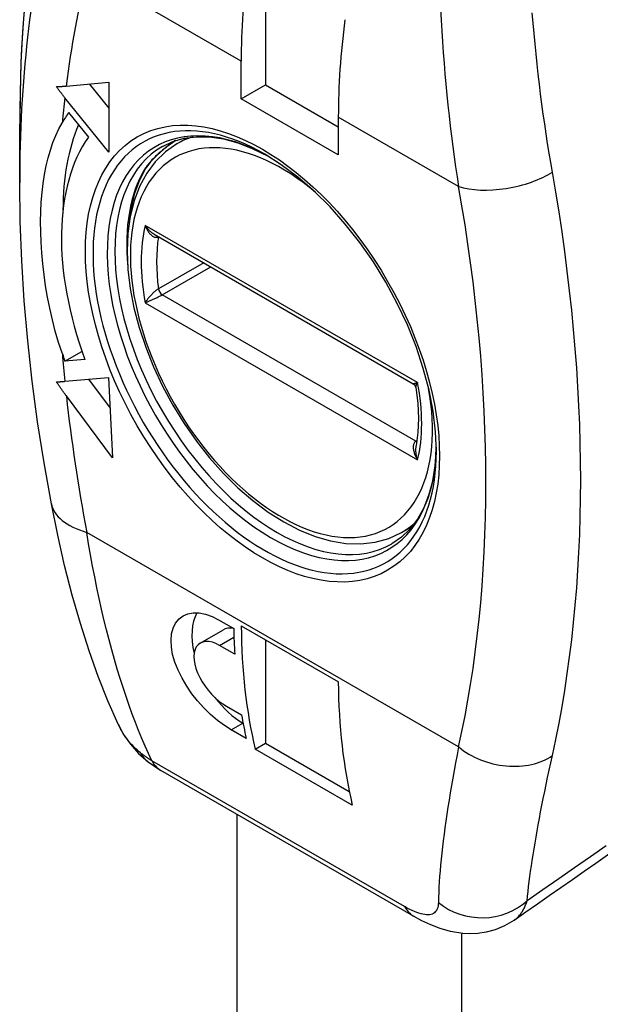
# Model space of a CAD drawing. Header units: inches. Extents: x 1.5 to 31.5, y 2.1 to 17.
# Tile 30 of 34: x 30.522 to 31.055, y 10.357 to 11.261. Entities that reach past the tile are written whole.
import ezdxf

# ---------------------------------------------------------------- set-up
doc = ezdxf.new("R2010")
doc.units = ezdxf.units.IN
doc.header["$MEASUREMENT"] = 0
doc.layers.add('Visible Edges(ANSI)', color=7, linetype='Continuous', lineweight=25)
doc.layers.add('Visible Tangent Edges(ANSI)', color=7, linetype='Continuous', lineweight=25)

msp = doc.modelspace()

# ---------------------------------------------------------------- linework, layer by layer
at = {"layer": 'Visible Edges(ANSI)'}
for p, q in [((30.74754, 11.30294), (30.74754, 11.2011)), ((30.72527, 11.18824), (30.72527, 11.2228)), ((30.56474, 11.19997), (30.60369, 11.20344)), ((30.58589, 11.20185), (30.60369, 11.17972)), ((30.60369, 11.20344), (30.60369, 11.13915)), ((30.72527, 11.18824), (30.74754, 11.2011)), ((30.74754, 11.2011), (30.81435, 11.16253)), ((30.60369, 11.13915), (30.56347, 11.18918)), ((30.81435, 11.13681), (30.72527, 11.18824)), ((30.56695, 11.17558), (30.58503, 11.15308)), ((30.81435, 11.17137), (30.81435, 11.13681)), ((30.52205, 11.11121), (30.52205, 11.16528)), ((30.66623, 11.14691), (30.67618, 11.15266)), ((30.64528, 11.06401), (30.88317, 10.92667)), ((30.56357, 10.94748), (30.57909, 10.95644)), ((30.58167, 10.9491), (30.56357, 10.94748)), ((30.56347, 10.92891), (30.60358, 10.93249)), ((30.58524, 10.93086), (30.605, 10.90438)), ((30.60358, 10.93249), (30.60731, 10.85859)), ((30.60731, 10.85859), (30.56487, 10.91545)), ((30.87223, 10.79011), (30.88218, 10.79586)), ((30.70448, 10.71013), (30.7184, 10.70209)), ((30.72528, 10.70446), (30.81437, 10.65303)), ((30.68771, 10.68866), (30.70845, 10.70063)), ((30.71929, 10.6785), (30.70537, 10.68653)), ((30.74754, 10.69161), (30.74754, 10.59676)), ((30.71166, 10.6307), (30.72558, 10.62266)), ((30.72666, 10.61525), (30.72695, 10.61508)), ((30.72984, 10.60101), (30.71593, 10.60905)), ((30.73811, 10.59132), (30.74754, 10.59676)), ((30.74754, 10.59676), (30.82443, 10.55237)), ((30.8272, 10.53989), (30.73811, 10.59132)), ((30.63977, 10.57972), (30.65153, 10.57184)), ((30.88343, 10.43796), (30.65153, 10.57184))]:
    msp.add_line(p, q, dxfattribs=at)
at = {"layer": 'Visible Edges(ANSI)', "flags": 128}
for points in [[(30.59731, 11.57573), (30.58818, 11.55335), (30.57963, 11.53046), (30.57168, 11.5071), (30.56432, 11.48326), (30.55755, 11.45896), (30.55137, 11.43421), (30.54579, 11.40904), (30.54079, 11.38344), (30.53639, 11.35744), (30.53258, 11.33105), (30.52935, 11.30429), (30.52672, 11.27716), (30.52467, 11.24968), (30.52321, 11.22186), (30.52234, 11.19373), (30.52205, 11.16528)], [(30.55591, 11.19939), (30.55627, 11.1994), (30.55663, 11.19942), (30.55699, 11.19943), (30.55735, 11.19945), (30.55772, 11.19947), (30.55808, 11.19949), (30.55845, 11.19951), (30.55881, 11.19953), (30.55918, 11.19955), (30.55955, 11.19957), (30.55992, 11.1996), (30.56029, 11.19962), (30.56066, 11.19964), (30.56103, 11.19967), (30.5614, 11.1997), (30.56177, 11.19972), (30.56214, 11.19975), (30.56251, 11.19978), (30.56288, 11.19981), (30.56325, 11.19984), (30.56363, 11.19987), (30.564, 11.1999), (30.56437, 11.19993), (30.56474, 11.19997)], [(30.56347, 11.18918), (30.56315, 11.18958), (30.56283, 11.18999), (30.56251, 11.19039), (30.56219, 11.1908), (30.56187, 11.19121), (30.56155, 11.19162), (30.56123, 11.19204), (30.56091, 11.19245), (30.56059, 11.19287), (30.56027, 11.19329), (30.55996, 11.19372), (30.55964, 11.19414), (30.55932, 11.19457), (30.55901, 11.195), (30.55869, 11.19543), (30.55838, 11.19586), (30.55807, 11.1963), (30.55776, 11.19673), (30.55744, 11.19717), (30.55713, 11.19761), (30.55683, 11.19805), (30.55652, 11.1985), (30.55621, 11.19894), (30.55591, 11.19939)], [(30.56118, 10.95421), (30.55777, 10.96462), (30.55471, 10.97505), (30.55201, 10.9855), (30.54963, 10.99592), (30.54757, 11.0063), (30.54582, 11.01659), (30.54436, 11.02679), (30.54319, 11.03687), (30.5423, 11.04681), (30.54167, 11.05656), (30.54131, 11.06612), (30.54121, 11.07547), (30.54139, 11.0846), (30.54183, 11.09351), (30.54255, 11.10219), (30.54354, 11.11063), (30.5448, 11.11881), (30.54632, 11.12663), (30.54812, 11.1341), (30.55018, 11.14123), (30.55252, 11.14803), (30.55513, 11.15451), (30.55801, 11.16067), (30.56118, 11.16653)], [(30.65293, 11.14458), (30.66248, 11.14909), (30.67289, 11.15207), (30.68415, 11.15348), (30.6962, 11.15326), (30.70894, 11.15137), (30.72227, 11.14778), (30.73604, 11.14247), (30.7501, 11.13549)], [(30.66623, 11.14691), (30.65572, 11.13958), (30.64645, 11.13051), (30.63854, 11.11986), (30.63208, 11.1078), (30.62705, 11.0945), (30.62348, 11.08009), (30.62134, 11.06472), (30.62064, 11.04853), (30.62133, 11.03165), (30.62342, 11.01422), (30.62685, 10.9964), (30.6316, 10.97835), (30.63761, 10.96021), (30.64482, 10.94215), (30.65317, 10.92434), (30.66257, 10.90693), (30.67294, 10.89008), (30.6842, 10.87395), (30.69623, 10.85868), (30.70893, 10.8444), (30.72219, 10.83127), (30.73591, 10.81938), (30.74996, 10.80887), (30.76423, 10.79982), (30.7786, 10.79233), (30.79298, 10.7865), (30.80725, 10.78239), (30.82128, 10.78009), (30.83496, 10.77966), (30.84813, 10.78118), (30.86062, 10.78467), (30.87223, 10.79011)], [(30.66517, 11.15003), (30.65618, 11.14347), (30.64835, 11.13688), (30.64209, 11.13048), (30.63774, 11.12457)], [(30.9043, 10.86462), (30.90355, 10.88266), (30.90129, 10.90149), (30.89755, 10.92092), (30.89234, 10.94073), (30.88572, 10.96073), (30.87774, 10.98071), (30.86848, 11.00046), (30.85804, 11.01979), (30.84653, 11.03849), (30.83405, 11.05639), (30.82073, 11.07328), (30.80673, 11.08902), (30.79217, 11.10344), (30.77722, 11.11639), (30.76204, 11.12776), (30.74679, 11.13743)], [(30.62244, 11.07401), (30.6245, 11.08836), (30.62776, 11.10164), (30.6322, 11.11375), (30.63774, 11.12457)], [(30.55109, 10.81647), (30.54434, 10.85423), (30.53847, 10.89178), (30.53349, 10.9291), (30.52939, 10.96616), (30.52619, 11.00292), (30.52389, 11.03937), (30.52251, 11.07548), (30.52205, 11.11121)], [(30.55581, 10.92845), (30.55612, 10.92845), (30.55643, 10.92847), (30.55674, 10.92848), (30.55705, 10.92849), (30.55737, 10.9285), (30.55768, 10.92852), (30.558, 10.92853), (30.55832, 10.92855), (30.55863, 10.92856), (30.55895, 10.92858), (30.55927, 10.9286), (30.55959, 10.92862), (30.55991, 10.92864), (30.56023, 10.92866), (30.56055, 10.92868), (30.56088, 10.9287), (30.5612, 10.92873), (30.56152, 10.92875), (30.56185, 10.92878), (30.56217, 10.9288), (30.5625, 10.92883), (30.56282, 10.92886), (30.56315, 10.92888), (30.56347, 10.92891)], [(30.56487, 10.91545), (30.56449, 10.91596), (30.56411, 10.91648), (30.56373, 10.91699), (30.56335, 10.91751), (30.56297, 10.91804), (30.56259, 10.91856), (30.5622, 10.91909), (30.56182, 10.91962), (30.56144, 10.92016), (30.56106, 10.92069), (30.56068, 10.92123), (30.5603, 10.92177), (30.55993, 10.92232), (30.55955, 10.92286), (30.55917, 10.92341), (30.55879, 10.92396), (30.55842, 10.92452), (30.55804, 10.92507), (30.55767, 10.92563), (30.55729, 10.92619), (30.55692, 10.92675), (30.55655, 10.92731), (30.55618, 10.92788), (30.55581, 10.92845)], [(30.88555, 10.92321), (30.88477, 10.92518), (30.88317, 10.92667)], [(30.88555, 10.92321), (30.8873, 10.90874), (30.88792, 10.89489), (30.88742, 10.8818), (30.88583, 10.8696)], [(30.90427, 10.86846), (30.90329, 10.85279), (30.901, 10.83822), (30.89745, 10.82488), (30.89271, 10.81289), (30.88687, 10.80235), (30.88002, 10.7933), (30.87224, 10.78578), (30.86356, 10.77976)], [(30.61229, 10.61437), (30.60295, 10.63553), (30.59407, 10.65797), (30.58564, 10.68168), (30.57767, 10.70665), (30.5702, 10.73273), (30.56327, 10.75979), (30.55689, 10.78774), (30.55109, 10.81647)], [(30.71593, 10.60905), (30.70986, 10.6129), (30.70356, 10.6176), (30.69724, 10.62303), (30.69109, 10.62908), (30.6853, 10.63554), (30.68005, 10.64218), (30.67528, 10.6491), (30.67097, 10.65637), (30.66729, 10.66379), (30.6644, 10.67115), (30.66235, 10.67826), (30.66117, 10.6849), (30.66085, 10.69115), (30.66138, 10.69707), (30.66281, 10.70244), (30.66512, 10.70705), (30.66819, 10.7108), (30.67188, 10.71361), (30.67619, 10.71548), (30.68115, 10.71644), (30.68664, 10.71639), (30.69249, 10.71526), (30.69851, 10.71313), (30.70448, 10.71013)], [(30.70537, 10.68653), (30.70208, 10.68819), (30.69879, 10.68938), (30.69561, 10.69004), (30.69264, 10.69011), (30.68997, 10.68962), (30.68767, 10.68863), (30.68571, 10.68713), (30.68408, 10.68511), (30.68287, 10.68261), (30.68212, 10.67968), (30.68185, 10.67643), (30.68203, 10.67299), (30.68267, 10.66932), (30.68376, 10.66538), (30.68531, 10.66128), (30.68727, 10.65714), (30.68959, 10.65307), (30.69215, 10.6492), (30.69497, 10.64547), (30.6981, 10.64186), (30.70143, 10.63848), (30.70488, 10.63544), (30.70833, 10.63283), (30.71166, 10.6307)], [(30.61229, 10.61437), (30.6174, 10.60484), (30.62369, 10.59575), (30.63118, 10.5873), (30.63977, 10.57972)], [(30.97531, 10.43404), (30.96686, 10.42904), (30.95827, 10.42547), (30.94999, 10.42325), (30.94222, 10.42212), (30.93509, 10.42183), (30.92863, 10.42214), (30.91738, 10.42396), (30.90778, 10.42668), (30.89916, 10.43), (30.89111, 10.43378), (30.88343, 10.43796)]]:
    msp.add_lwpolyline(points, dxfattribs=at)
at = {"layer": 'Visible Edges(ANSI)'}
for centre, major_axis, ratio, start_param, end_param in [((31.18472, 11.48806), (0.32488, 0.56271), 0.57735, 2.193393, 2.356194), ((31.2738, 11.43663), (-0.32488, -0.56271), 0.57735, 5.334986, 5.497787), ((30.74476, 10.95438), (-0.14518, 0.25145), 0.57735, 0.261799, 0.32109), ((30.76703, 10.96724), (0.14518, -0.25145), 0.57735, 3.552119, 3.925297), ((30.74476, 10.95438), (-0.13041, 0.22588), 0.57735, 0.261799, 1.271252), ((30.74476, 10.95438), (-0.14518, 0.25145), 0.57735, 1.249707, 1.275092), ((30.72666, 10.66909), (-0.03297, 0.05711), 0.57735, 0.341268, 1.080352), ((30.72666, 10.66909), (-0.01821, 0.03154), 0.57735, 5.824381, 6.283185), ((31.17776, 10.97775), (-0.32488, -0.56271), 0.57735, 5.517481, 5.562969), ((31.18472, 10.97373), (0.32488, 0.56271), 0.57735, 2.363769, 2.5932), ((-741.44733, 390.34966), (-1002.82864, 12.36811), 0.584124, 2.457193, 2.457729), ((31.2738, 10.9223), (-0.32488, -0.56271), 0.57735, 5.505361, 5.734793), ((30.72666, 10.66909), (0.03297, -0.05711), 0.57735, 4.919212, 5.497787), ((31.17776, 10.97775), (-0.32488, -0.56271), 0.57735, 5.675959, 5.722344)]:
    msp.add_ellipse(centre, major_axis=major_axis, ratio=ratio, start_param=start_param, end_param=end_param, dxfattribs=at)
at = {"layer": 'Visible Tangent Edges(ANSI)'}
for p, q in [((30.72527, 11.2228), (30.58361, 11.30458)), ((30.92476, 11.10762), (30.81435, 11.17137)), ((30.88713, 10.92777), (30.63719, 11.07207)), ((30.64938, 11.06164), (30.64939, 11.06164)), ((30.69085, 11.0377), (30.64938, 11.01377)), ((30.65287, 11.00837), (30.69727, 11.034)), ((30.88559, 10.87401), (30.65287, 11.00837)), ((30.63719, 11.00109), (30.88713, 10.85679)), ((30.88663, 10.87461), (30.88559, 10.87401)), ((30.92476, 10.5933), (30.58361, 10.79025)), ((30.70537, 10.68653), (30.71859, 10.69417)), ((30.71593, 10.60905), (30.72666, 10.61525)), ((30.87515, 10.44679), (30.64326, 10.58067)), ((30.72116, 10.53164), (30.72116, 7.94839)), ((30.92764, 7.94839), (30.92764, 10.42223))]:
    msp.add_line(p, q, dxfattribs=at)
at = {"layer": 'Visible Tangent Edges(ANSI)', "flags": 128}
for points in [[(30.90819, 11.27044), (30.90871, 11.26048), (30.90928, 11.25056), (30.90991, 11.24068), (30.9106, 11.23085), (30.91134, 11.22105), (30.91214, 11.2113), (30.913, 11.20159), (30.91391, 11.19193), (30.91489, 11.18232), (30.91592, 11.17276), (30.91701, 11.16325), (30.91815, 11.1538), (30.91936, 11.14442), (30.92062, 11.13511), (30.92194, 11.12587), (30.92332, 11.11671), (30.92476, 11.10762)], [(31.01072, 11.12105), (31.00922, 11.12973), (31.00776, 11.13849), (31.00635, 11.14732), (31.00499, 11.15622), (31.00367, 11.16518), (31.0024, 11.1742), (31.00117, 11.18328), (30.99999, 11.19242), (30.99886, 11.2016), (30.99778, 11.21083), (30.99674, 11.22011), (30.99575, 11.22942), (30.99481, 11.23878), (30.99391, 11.24817), (30.99306, 11.25761), (30.99226, 11.26708)], [(30.6651, 11.15001), (30.66351, 11.14891), (30.66194, 11.1478), (30.6604, 11.1467), (30.65889, 11.14559), (30.65741, 11.14447), (30.65596, 11.14336), (30.65453, 11.14224), (30.65314, 11.14112), (30.65178, 11.13999), (30.65046, 11.13887), (30.64918, 11.13775), (30.64793, 11.13663), (30.64673, 11.1355), (30.64556, 11.13438), (30.64444, 11.13326), (30.64337, 11.13215), (30.64234, 11.13104), (30.64136, 11.12993), (30.64043, 11.12883), (30.63956, 11.12773), (30.63873, 11.12665), (30.63797, 11.12558), (30.63726, 11.12452), (30.63661, 11.12348)], [(30.64528, 11.06401), (30.64489, 11.06425), (30.6445, 11.06449), (30.64412, 11.06475), (30.64374, 11.06501), (30.64336, 11.06529), (30.64299, 11.06558), (30.64262, 11.06588), (30.64225, 11.06618), (30.6419, 11.0665), (30.64154, 11.06682), (30.64119, 11.06716), (30.64085, 11.0675), (30.64051, 11.06784), (30.64017, 11.0682), (30.63985, 11.06856), (30.63952, 11.06893), (30.63921, 11.0693), (30.6389, 11.06968), (30.6386, 11.07007), (30.6383, 11.07046), (30.63801, 11.07085), (30.63773, 11.07125), (30.63745, 11.07166), (30.63719, 11.07207)], [(30.63719, 11.07207), (30.63749, 11.07125), (30.63781, 11.07043), (30.63816, 11.06964), (30.63854, 11.06886), (30.63893, 11.06811), (30.63935, 11.06738), (30.63979, 11.06667), (30.64026, 11.06598), (30.64074, 11.06533), (30.64124, 11.06471), (30.64177, 11.06412), (30.64231, 11.06357), (30.64287, 11.06306), (30.64344, 11.0626), (30.64403, 11.06219), (30.64462, 11.06184), (30.64523, 11.06155), (30.64585, 11.06133), (30.64646, 11.06118), (30.64707, 11.0611), (30.64768, 11.06111), (30.64827, 11.0612), (30.64884, 11.06138), (30.64938, 11.06164)], [(30.64938, 11.01377), (30.64884, 11.01343), (30.64827, 11.01306), (30.64768, 11.01264), (30.64707, 11.01218), (30.64646, 11.0117), (30.64585, 11.01118), (30.64523, 11.01065), (30.64462, 11.01009), (30.64403, 11.00953), (30.64344, 11.00896), (30.64287, 11.00837), (30.64231, 11.00779), (30.64177, 11.0072), (30.64124, 11.00661), (30.64074, 11.00603), (30.64026, 11.00545), (30.63979, 11.00487), (30.63935, 11.0043), (30.63893, 11.00374), (30.63854, 11.00319), (30.63816, 11.00265), (30.63781, 11.00212), (30.63749, 11.0016), (30.63719, 11.00109)], [(30.63719, 11.00109), (30.63769, 11.0013), (30.63822, 11.00151), (30.63877, 11.00174), (30.63934, 11.00198), (30.63994, 11.00223), (30.64055, 11.0025), (30.64119, 11.00277), (30.64184, 11.00305), (30.64251, 11.00334), (30.64319, 11.00365), (30.64389, 11.00396), (30.64461, 11.00428), (30.64533, 11.00461), (30.64606, 11.00494), (30.6468, 11.00528), (30.64753, 11.00563), (30.64826, 11.00598), (30.64899, 11.00633), (30.64971, 11.00669), (30.6504, 11.00704), (30.65107, 11.00738), (30.65171, 11.00772), (30.65231, 11.00805), (30.65287, 11.00837)], [(30.88713, 10.92777), (30.88686, 10.92766), (30.88661, 10.92756), (30.88636, 10.92747), (30.88612, 10.92738), (30.88589, 10.92729), (30.88567, 10.92721), (30.88545, 10.92713), (30.88524, 10.92706), (30.88504, 10.92699), (30.88485, 10.92693), (30.88467, 10.92688), (30.88449, 10.92683), (30.88432, 10.92678), (30.88417, 10.92674), (30.88402, 10.92671), (30.88388, 10.92668), (30.88376, 10.92666), (30.88364, 10.92664), (30.88353, 10.92663), (30.88344, 10.92662), (30.88335, 10.92662), (30.88328, 10.92663), (30.88322, 10.92665), (30.88317, 10.92667)], [(30.88555, 10.92321), (30.88553, 10.92333), (30.88553, 10.92346), (30.88553, 10.9236), (30.88554, 10.92375), (30.88555, 10.9239), (30.88558, 10.92406), (30.88561, 10.92422), (30.88564, 10.92439), (30.88569, 10.92457), (30.88574, 10.92475), (30.8858, 10.92494), (30.88586, 10.92513), (30.88594, 10.92533), (30.88601, 10.92553), (30.8861, 10.92573), (30.88619, 10.92594), (30.88628, 10.92616), (30.88639, 10.92637), (30.8865, 10.9266), (30.88661, 10.92682), (30.88673, 10.92705), (30.88686, 10.92729), (30.88699, 10.92753), (30.88713, 10.92777)], [(30.88559, 10.87401), (30.88508, 10.87366), (30.88463, 10.87325), (30.88424, 10.87276), (30.8839, 10.87222), (30.88363, 10.87163), (30.88342, 10.87099), (30.88326, 10.8703), (30.88316, 10.86959), (30.88311, 10.86884), (30.88312, 10.86808), (30.88317, 10.86729), (30.88326, 10.86649), (30.8834, 10.86568), (30.88358, 10.86486), (30.88379, 10.86404), (30.88404, 10.86322), (30.88433, 10.86239), (30.88464, 10.86157), (30.88499, 10.86076), (30.88536, 10.85994), (30.88576, 10.85914), (30.88619, 10.85834), (30.88665, 10.85756), (30.88713, 10.85679)], [(30.88713, 10.85679), (30.88695, 10.8573), (30.88679, 10.85781), (30.88664, 10.85833), (30.88649, 10.85886), (30.88636, 10.85939), (30.88623, 10.85992), (30.88612, 10.86046), (30.88601, 10.861), (30.88591, 10.86154), (30.88583, 10.86208), (30.88575, 10.86263), (30.88569, 10.86317), (30.88563, 10.86372), (30.88559, 10.86427), (30.88556, 10.86481), (30.88553, 10.86536), (30.88553, 10.8659), (30.88553, 10.86644), (30.88555, 10.86698), (30.88557, 10.86752), (30.88562, 10.86805), (30.88567, 10.86858), (30.88574, 10.8691), (30.88583, 10.8696)], [(30.64326, 10.58067), (30.64018, 10.58727), (30.63714, 10.59409), (30.63412, 10.60113), (30.63114, 10.60839), (30.6282, 10.61586), (30.6253, 10.62354), (30.62244, 10.63141), (30.61964, 10.63949), (30.61688, 10.64775), (30.61419, 10.65619), (30.61155, 10.66481), (30.60898, 10.6736), (30.60647, 10.68255), (30.60403, 10.69166), (30.60165, 10.70093), (30.59934, 10.71034), (30.59711, 10.71989), (30.59495, 10.72958), (30.59287, 10.7394), (30.59086, 10.74934), (30.58893, 10.7594), (30.58708, 10.76958), (30.58531, 10.77986), (30.58361, 10.79025)], [(30.63283, 10.58792), (30.63176, 10.5888), (30.63071, 10.5897), (30.62968, 10.59062), (30.62866, 10.59157), (30.62765, 10.59253), (30.62667, 10.59352), (30.6257, 10.59453), (30.62475, 10.59556), (30.62382, 10.5966), (30.6229, 10.59767), (30.62201, 10.59876), (30.62114, 10.59986), (30.62028, 10.60098), (30.61945, 10.60212), (30.61863, 10.60328), (30.61784, 10.60445), (30.61707, 10.60564), (30.61632, 10.60684), (30.6156, 10.60806), (30.61489, 10.60929), (30.61421, 10.61054), (30.61355, 10.6118), (30.61291, 10.61308), (30.61229, 10.61437)], [(30.92476, 10.5933), (30.92332, 10.586), (30.92194, 10.57881), (30.92062, 10.57172), (30.91936, 10.56475), (30.91815, 10.55789), (30.91701, 10.55114), (30.91592, 10.54451), (30.91489, 10.53799), (30.91391, 10.5316), (30.913, 10.52533), (30.91214, 10.51919), (30.91134, 10.51316), (30.9106, 10.50726), (30.90991, 10.50148), (30.90928, 10.49582), (30.90871, 10.49028), (30.90819, 10.48486), (30.90773, 10.47957), (30.90733, 10.4744), (30.90698, 10.46936), (30.90669, 10.46445), (30.90646, 10.45966), (30.90628, 10.455), (30.90615, 10.45047)], [(30.64326, 10.58067), (30.64279, 10.58095), (30.64233, 10.58123), (30.64187, 10.58152), (30.64141, 10.5818), (30.64096, 10.58209), (30.6405, 10.58238), (30.64005, 10.58267), (30.63961, 10.58296), (30.63916, 10.58326), (30.63872, 10.58356), (30.63828, 10.58386), (30.63784, 10.58416), (30.63741, 10.58446), (30.63698, 10.58477), (30.63655, 10.58507), (30.63612, 10.58538), (30.6357, 10.58569), (30.63528, 10.586), (30.63486, 10.58632), (30.63445, 10.58663), (30.63404, 10.58695), (30.63363, 10.58727), (30.63323, 10.58759), (30.63283, 10.58792)], [(30.98749, 10.45213), (30.98793, 10.45634), (30.98841, 10.46068), (30.98893, 10.46513), (30.9895, 10.46971), (30.99012, 10.47441), (30.99079, 10.47922), (30.9915, 10.48415), (30.99226, 10.4892), (30.99306, 10.49437), (30.99391, 10.49964), (30.99481, 10.50504), (30.99575, 10.51055), (30.99674, 10.51617), (30.99778, 10.52191), (30.99886, 10.52776), (30.99999, 10.53373), (31.00117, 10.53982), (31.0024, 10.54601), (31.00367, 10.55232), (31.00499, 10.55874), (31.00635, 10.56526), (31.00776, 10.57189), (31.00922, 10.57862), (31.01072, 10.58544)], [(31.06009, 10.50261), (31.04557, 10.49251), (31.03105, 10.48242), (31.01654, 10.47232), (31.00202, 10.46222), (30.98749, 10.45213)], [(30.90615, 10.45047), (30.90607, 10.44889), (30.90587, 10.44742), (30.90558, 10.44607), (30.90517, 10.44483), (30.90467, 10.44371), (30.90405, 10.44271), (30.90333, 10.44183), (30.9025, 10.44108), (30.90157, 10.44045), (30.90053, 10.43995), (30.89937, 10.43958), (30.89811, 10.43934), (30.89674, 10.43923), (30.89527, 10.43925), (30.89369, 10.4394), (30.89201, 10.43969), (30.89023, 10.44011), (30.88835, 10.44067), (30.88637, 10.44136), (30.88429, 10.44218), (30.88213, 10.44314), (30.87987, 10.44423), (30.87754, 10.44545), (30.87515, 10.44679)], [(30.97531, 10.43404), (30.97603, 10.43455), (30.97672, 10.43509), (30.97741, 10.43565), (30.97807, 10.43623), (30.97872, 10.43684), (30.97934, 10.43746), (30.97995, 10.43811), (30.98054, 10.43877), (30.98112, 10.43946), (30.98167, 10.44017), (30.98221, 10.44089), (30.98273, 10.44164), (30.98323, 10.44241), (30.98371, 10.44319), (30.98417, 10.444), (30.98462, 10.44483), (30.98504, 10.44567), (30.98545, 10.44654), (30.98584, 10.44742), (30.98621, 10.44833), (30.98656, 10.44925), (30.98689, 10.45019), (30.9872, 10.45115), (30.98749, 10.45213)]]:
    msp.add_lwpolyline(points, dxfattribs=at)
at = {"layer": 'Visible Tangent Edges(ANSI)'}
for centre, major_axis, ratio, start_param, end_param in [((31.56079, 10.56556), (-0.73451, 1.2722), 0.57735, 0.4093, 0.785398), ((31.51397, 10.53852), (0.7014, -1.21485), 0.57735, 3.685925, 3.926991), ((31.48951, 10.5244), (-0.65964, 1.14253), 0.57735, 0.544332, 0.653516), ((31.48951, 10.5244), (-0.65964, 1.14253), 0.57735, 0.664291, 0.686682), ((30.74679, 10.95556), (0.11137, -0.1929), 0.57735, 2.356194, 7.068583), ((30.75332, 10.95933), (-0.10676, 0.18491), 0.57735, 5.519267, 10.188696), ((30.76216, 10.96443), (0.098, -0.16974), 0.57735, 2.129292, 7.295486), ((30.76923, 10.96851), (-0.103, 0.1784), 0.57735, 6.149701, 6.283185), ((30.75825, 10.96217), (0.10531, -0.18241), 0.57735, 3.141593, 6.283185), ((30.76912, 10.96845), (-0.10531, 0.18241), 0.57735, 0.311205, 0.896956), ((30.63352, 11.1271), (0.00422, -0.00253), 0.777276, 5.874524, 6.283185), ((30.96652, 11.13173), (0.05815, 0.01027), 0.435117, 3.837698, 5.495761), ((29.98973, 11.44272), (-0.74035, 1.28232), 0.57735, 3.703625, 4.150357), ((29.94433, 11.41651), (0.71093, -1.23137), 0.57735, 0.562032, 1.008764), ((30.76216, 10.96443), (0.091, -0.15762), 0.57735, 3.685844, 4.168138), ((30.76923, 10.96851), (-0.086, 0.14896), 0.57735, 0.614115, 0.956681), ((30.65287, 11.05893), (0.0025, -0.00433), 0.57735, 3.754565, 3.755708), ((30.65287, 11.01245), (0.0025, -0.00433), 0.57735, 4.098274, 5.497787), ((31.48951, 10.5244), (-0.65964, 1.14253), 0.57735, 0.884114, 0.906505), ((30.76216, 10.96443), (-0.091, 0.15762), 0.57735, 3.685844, 4.168138), ((31.48951, 10.5244), (-0.65964, 1.14253), 0.57735, 0.918349, 1.026464), ((30.88559, 10.87809), (-0.0025, 0.00433), 0.57735, 2.356194, 2.613398), ((30.66713, 10.83847), (-0.11604, -0.022), 0.42282, 0, 0.690732), ((30.76923, 10.96851), (0.103, -0.1784), 0.57735, 0, 0.133484), ((30.96652, 10.6174), (-0.05765, 0.01279), 0.690898, 0.924967, 2.58303), ((30.67594, 10.62641), (-0.03616, -0.04669), 0.654662, 6.007876, 6.283185), ((30.68106, 10.62298), (-0.02953, -0.05114), 0.57735, 5.936627, 6.283185), ((30.9452, 10.4901), (-0.05887, 0.00468), 0.906828, 0.919811, 2.441616), ((30.91296, 10.4891), (-0.02953, -0.05114), 0.57735, 5.936627, 6.283185)]:
    msp.add_ellipse(centre, major_axis=major_axis, ratio=ratio, start_param=start_param, end_param=end_param, dxfattribs=at)
msp.add_ellipse((30.74476, 10.95438), major_axis=(0.11485, -0.19893), ratio=0.57735, dxfattribs=at)

doc.saveas('drawing.dxf')
